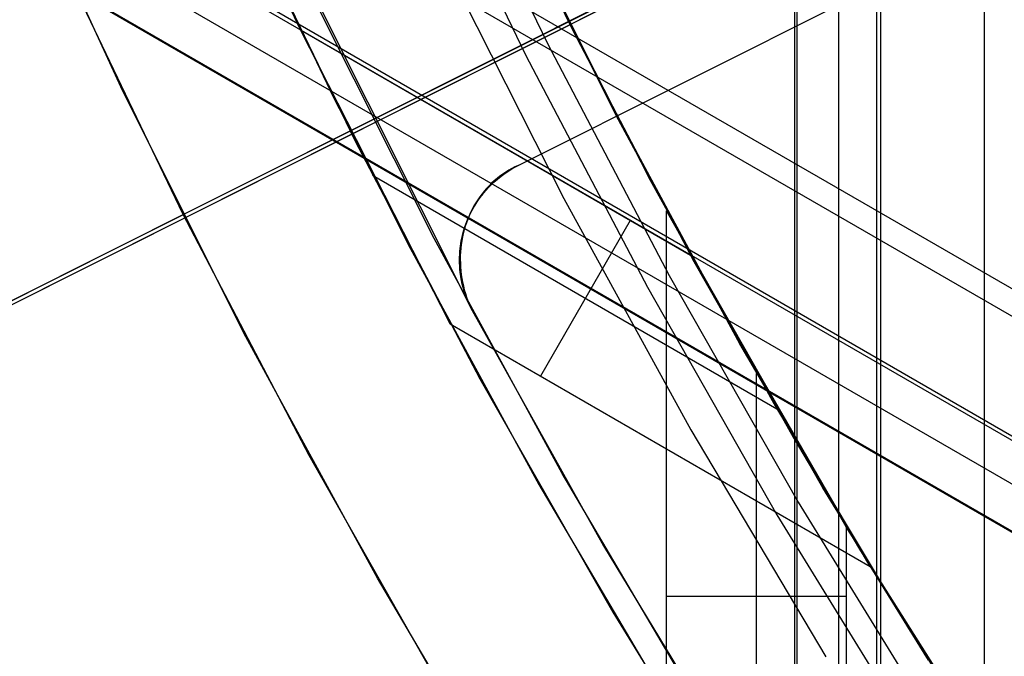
# Model space of a CAD drawing. Header units: millimetres. Extents: x 7986 to 9191, y -11326 to -10283.
# Tile 82 of 256: x 8519.87 to 8529.15, y -10703.58 to -10697.58. Entities that reach past the tile are written whole.
import ezdxf

# ---------------------------------------------------------------- set-up
doc = ezdxf.new("R2010")
doc.units = ezdxf.units.MM
doc.layers.add('color', color=7, linetype='Continuous')
doc.layers.add('luz', color=7, linetype='Continuous')

msp = doc.modelspace()

# ---------------------------------------------------------------- linework, layer by layer
at = {"color": 7, "true_color": 0xffffff}
for p, q in [((7987.2215, -10387.192, 21.4556), (8532.8175, -10702.192, 21.4556)), ((8532.7051, -10702.3868, 21.43), (7987.1091, -10387.3868, 21.43)), ((7986.6029, -10388.2635, 26.8147), (8532.1989, -10703.2635, 26.8147)), ((7986.6219, -10388.2306, 22.205), (8532.2179, -10703.2306, 22.205)), ((7986.425, -10388.5715, 23.9102), (8532.021, -10703.5715, 23.9102)), ((7986.2282, -10388.9125, 25.6153), (8531.8242, -10703.9125, 25.6153)), ((8531.8284, -10703.9052, 26.4439), (7986.2324, -10388.9052, 26.4439)), ((8525.0869, -10697.6907, 61.3091), (8524.0243, -10695.4842, 61.3091)), ((8525.0869, -10697.6907, 18.4344), (8524.0243, -10695.4842, 18.4344)), ((8522.5153, -10697.6759, 20.1051), (8521.5428, -10695.5795, 20.412)), ((8523.78, -10695.5967, 60.9902), (8524.8466, -10697.8115, 60.9902)), ((8523.78, -10695.5967, 60.9902), (8524.8466, -10697.8115, 60.9902)), ((8524.0857, -10695.6173, 20.698), (8525.1061, -10697.7289, 20.3936)), ((8523.5682, -10695.6942, 60.5645), (8524.6383, -10697.9163, 60.5645)), ((8523.5682, -10695.6942, 60.5645), (8524.6383, -10697.9163, 60.5645)), ((8527.1698, -10695.8112, 50.099), (8527.1698, -11325.8112, 50.099)), ((8527.1954, -11325.8112, 50.3239), (8527.1954, -10695.8112, 50.3239)), ((8527.5891, -11325.8112, 52.0291), (8527.5891, -10695.8112, 52.0291)), ((8527.9448, -11325.8112, 49.1246), (8527.9448, -10695.8112, 49.1246)), ((8527.9828, -11325.8112, 53.7342), (8527.9828, -10695.8112, 53.7342)), ((8528.9571, -10695.8112, 54.5093), (8528.9571, -11325.8112, 54.5093)), ((8521.7947, -10696.1394, 28.0511), (8522.8271, -10698.3133, 27.7357)), ((8524.3994, -10696.2785, 60.0594), (8525.4769, -10698.448, 60.0594)), ((8524.3994, -10696.2785, 60.0594), (8525.4769, -10698.448, 60.0594)), ((8525.4941, -10698.4878, 28.0086), (8524.4037, -10696.2947, 28.3212)), ((8521.9351, -10696.4462, 19.9344), (8523.0322, -10698.7242, 19.9344)), ((8521.9351, -10696.4462, 61.3091), (8523.0322, -10698.7242, 61.3091)), ((8524.7045, -10696.9188, 39.8718), (8525.8105, -10699.0904, 39.8718)), ((8523.8767, -10697.0457, 18.4344), (8524.9975, -10699.2644, 18.4344)), ((8523.8767, -10697.0457, 18.4344), (8524.9975, -10699.2644, 18.4344)), ((8522.4132, -10697.4638, 40.6218), (8523.5484, -10699.731, 40.6218)), ((8522.5153, -10697.6759, 20.1051), (8526.1919, -10699.7986, 20.1051)), ((8523.9266, -10700.4451, 27.4363), (8522.5153, -10697.6759, 20.1051)), ((8526.225, -10699.8592, 61.3091), (8525.0869, -10697.6907, 61.3091)), ((8526.225, -10699.8592, 18.4344), (8525.0869, -10697.6907, 18.4344)), ((8525.1061, -10697.7289, 20.3936), (8526.1919, -10699.7986, 20.1051)), ((8524.8466, -10697.8115, 60.9902), (8525.989, -10699.9882, 60.9902)), ((8524.8466, -10697.8115, 60.9902), (8525.989, -10699.9882, 60.9902)), ((8524.6383, -10697.9163, 60.5645), (8525.7845, -10700.1002, 60.5645)), ((8524.6383, -10697.9163, 60.5645), (8525.7845, -10700.1002, 60.5645)), ((8522.8271, -10698.3133, 27.7357), (8523.9266, -10700.4451, 27.4363)), ((8525.4769, -10698.448, 60.0594), (8526.6279, -10700.5794, 60.0594)), ((8525.4769, -10698.448, 60.0594), (8526.6279, -10700.5794, 60.0594)), ((8526.6551, -10700.6339, 27.7136), (8525.4941, -10698.4878, 28.0086)), ((8523.0322, -10698.7242, 19.9344), (8524.2072, -10700.963, 19.9344)), ((8523.0322, -10698.7242, 61.3091), (8524.2072, -10700.963, 61.3091)), ((8523.1947, -10699.0454, 23.7707), (8527.0028, -10701.244, 23.7707)), ((8525.8105, -10699.0904, 39.8718), (8526.9906, -10701.2227, 39.8718)), ((8524.9975, -10699.2644, 18.4344), (8526.1946, -10701.443, 18.4344)), ((8524.9975, -10699.2644, 18.4344), (8526.1946, -10701.443, 18.4344)), ((8525.9656, -10704.0019, 48.5174), (8525.9656, -10699.3806, 48.5174)), ((8525.9656, -10699.3806, 48.5174), (8527.1583, -10701.5122, 48.242)), ((8527.6581, -10702.3571, 55.8486), (8525.9656, -10699.3806, 48.5174)), ((8525.6226, -10699.47, 20.1051), (8524.7763, -10700.9357, 27.4363)), ((8523.5484, -10699.731, 40.6218), (8524.7613, -10701.9576, 40.6218)), ((8526.1919, -10699.7986, 20.1051), (8527.8837, -10702.7298, 27.4363)), ((8527.4373, -10701.9871, 61.3091), (8526.225, -10699.8592, 61.3091)), ((8527.4373, -10701.9871, 18.4344), (8526.225, -10699.8592, 18.4344)), ((8525.989, -10699.9882, 60.9902), (8527.2059, -10702.1242, 60.9902)), ((8525.989, -10699.9882, 60.9902), (8527.2059, -10702.1242, 60.9902)), ((8525.7845, -10700.1002, 60.5645), (8527.0053, -10702.2431, 60.5645)), ((8525.7845, -10700.1002, 60.5645), (8527.0053, -10702.2431, 60.5645)), ((8523.9266, -10700.4451, 27.4363), (8527.8837, -10702.7298, 27.4363)), ((8526.6279, -10700.5794, 60.0594), (8527.8509, -10702.6702, 60.0594)), ((8526.6279, -10700.5794, 60.0594), (8527.8509, -10702.6702, 60.0594)), ((8527.8837, -10702.7298, 27.4363), (8526.6551, -10700.6339, 27.7136)), ((8526.8118, -10705.3535, 52.183), (8526.8118, -10700.9106, 52.183)), ((8524.2072, -10700.963, 19.9344), (8525.4588, -10703.1599, 19.9344)), ((8524.2072, -10700.963, 61.3091), (8525.4588, -10703.1599, 61.3091)), ((8526.9906, -10701.2227, 39.8718), (8528.2431, -10703.3132, 39.8718)), ((8526.1946, -10701.443, 18.4344), (8527.4663, -10703.5788, 18.4344)), ((8526.1946, -10701.443, 18.4344), (8527.4663, -10703.5788, 18.4344)), ((8527.1583, -10701.5122, 48.242), (8527.7841, -10702.5659, 48.0975)), ((8524.7613, -10701.9576, 40.6218), (8526.0506, -10704.1408, 40.6218)), ((8528.7223, -10704.0719, 61.3091), (8527.4373, -10701.9871, 61.3091)), ((8528.7223, -10704.0719, 18.4344), (8527.4373, -10701.9871, 18.4344)), ((8527.2059, -10702.1242, 60.9902), (8528.4958, -10704.217, 60.9902)), ((8527.2059, -10702.1242, 60.9902), (8528.4958, -10704.217, 60.9902)), ((8527.0053, -10702.2431, 60.5645), (8528.2994, -10704.3427, 60.5645)), ((8527.0053, -10702.2431, 60.5645), (8528.2994, -10704.3427, 60.5645)), ((8527.6581, -10702.3571, 55.8486), (8527.6581, -10706.6429, 55.8486)), ((8528.9745, -10704.4372, 55.5447), (8527.6581, -10702.3571, 55.8486)), ((8527.7841, -10702.5659, 48.0975), (8528.4295, -10703.6108, 47.9485)), ((8527.8509, -10702.6702, 60.0594), (8529.1447, -10704.7181, 60.0594)), ((8527.8509, -10702.6702, 60.0594), (8529.1447, -10704.7181, 60.0594)), ((8527.6581, -10703.0117, 55.8486), (8525.9656, -10703.0117, 48.5174)), ((8525.4588, -10703.1599, 19.9344), (8526.7854, -10705.3124, 19.9344)), ((8525.4588, -10703.1599, 61.3091), (8526.7854, -10705.3124, 61.3091)), ((8528.2431, -10703.3132, 39.8718), (8529.5668, -10705.3595, 39.8718))]:
    msp.add_line(p, q, dxfattribs=at)
at = {"layer": 'color', "color": 254, "true_color": 0xcad1ee}
for p, q in [((8523.2002, -10698.5186, 4.3594), (8557.1807, -10681.4888, 4.3594)), ((8533.8465, -10693.1831, 0.2594), (8455.2555, -10732.5702, -37.2098)), ((8533.8465, -10693.1831, 0.2594), (8455.2555, -10732.5702, -37.2098)), ((8524.5671, -10698.9522, -2.2071), (8533.064, -10694.6938, 1.8434)), ((8524.5671, -10698.9522, 4.3594), (8533.064, -10694.6938, 4.3594)), ((8524.5671, -10698.9522, -2.2071), (8533.064, -10694.6938, 1.8434)), ((8524.5671, -10698.9522, 4.3594), (8533.064, -10694.6938, 4.3594)), ((8524.5671, -10698.9522, 1.0761), (8531.4545, -10695.5005, 1.0761)), ((8520.8422, -10698.2524, 17.5594), (8519.7627, -10695.8991, 17.5594)), ((8520.8422, -10698.2524, 17.5594), (8519.7627, -10695.8991, 17.5594)), ((8520.8422, -10698.2524, 7.0324), (8519.7627, -10695.8991, 7.0324)), ((8522.3169, -10696.6932, 4.3594), (8524.134, -10700.3189, 4.3594)), ((8522.3169, -10696.6932, 4.3594), (8524.134, -10700.3189, 4.3594)), ((8521.4122, -10699.4147, -3.4947), (8520.3041, -10697.106, -3.4947)), ((8521.4122, -10699.4147, -3.4947), (8520.3041, -10697.106, -3.4947)), ((8523.7745, -10699.6402, 17.5594), (8522.6454, -10697.3873, 17.5594)), ((8523.7745, -10699.6402, 17.5594), (8522.6454, -10697.3873, 17.5594)), ((8523.7745, -10699.6402, 7.4586), (8522.6454, -10697.3873, 7.4586)), ((8522.0022, -10700.5671, 17.5594), (8520.8422, -10698.2524, 17.5594)), ((8522.0022, -10700.5671, 17.5594), (8520.8422, -10698.2524, 17.5594)), ((8522.0022, -10700.5671, 7.0324), (8520.8422, -10698.2524, 7.0324)), ((8521.4122, -10699.4147, 17.5594), (8523.2002, -10698.5186, 17.5594)), ((8523.2002, -10698.5186, 17.5594), (8523.2002, -10698.5186, 4.3594)), ((8524.4471, -10699.0232, 0.8587), (8524.4762, -10699.0039, 0.8587)), ((8524.4779, -10698.9987, -2.2499), (8524.4494, -10699.0164, -2.2641)), ((8524.4779, -10698.9987, -2.2499), (8524.4494, -10699.0164, -2.2641)), ((8524.4496, -10699.0215, 4.3594), (8524.4781, -10699.0027, 4.3594)), ((8524.4496, -10699.0215, 4.3594), (8524.4781, -10699.0027, 4.3594)), ((8524.4762, -10699.0039, 0.8587), (8524.5059, -10698.9856, 0.8587)), ((8524.5071, -10698.9821, -2.2356), (8524.4779, -10698.9987, -2.2499)), ((8524.5071, -10698.9821, -2.2356), (8524.4779, -10698.9987, -2.2499)), ((8524.4781, -10699.0027, 4.3594), (8524.5072, -10698.9848, 4.3594)), ((8524.4781, -10699.0027, 4.3594), (8524.5072, -10698.9848, 4.3594)), ((8524.5059, -10698.9856, 0.8587), (8524.5362, -10698.9684, 0.8587)), ((8524.5368, -10698.9665, -2.2214), (8524.5071, -10698.9821, -2.2356)), ((8524.5368, -10698.9665, -2.2214), (8524.5071, -10698.9821, -2.2356)), ((8524.5072, -10698.9848, 4.3594), (8524.5369, -10698.968, 4.3594)), ((8524.5072, -10698.9848, 4.3594), (8524.5369, -10698.968, 4.3594)), ((8524.5362, -10698.9684, 0.8587), (8524.5671, -10698.9522, 0.8587)), ((8524.5671, -10698.9522, -2.2071), (8524.5368, -10698.9665, -2.2214)), ((8524.5671, -10698.9522, -2.2071), (8524.5368, -10698.9665, -2.2214)), ((8524.5369, -10698.968, 4.3594), (8524.5671, -10698.9522, 4.3594)), ((8524.5369, -10698.968, 4.3594), (8524.5671, -10698.9522, 4.3594)), ((8524.5671, -10698.9522, 4.3594), (8524.5671, -10698.9522, -2.2071)), ((8524.5671, -10698.9522, 4.3594), (8524.5671, -10698.9522, -2.2071)), ((8524.3424, -10699.0977, -2.3205), (8524.3175, -10699.1205, -2.3344)), ((8524.3424, -10699.0977, -2.3205), (8524.3175, -10699.1205, -2.3344)), ((8524.3381, -10699.1103, 0.8587), (8524.3642, -10699.0871, 0.8587)), ((8524.368, -10699.0758, -2.3065), (8524.3424, -10699.0977, -2.3205)), ((8524.368, -10699.0758, -2.3065), (8524.3424, -10699.0977, -2.3205)), ((8524.3426, -10699.1062, 4.3594), (8524.3682, -10699.0837, 4.3594)), ((8524.3426, -10699.1062, 4.3594), (8524.3682, -10699.0837, 4.3594)), ((8524.3642, -10699.0871, 0.8587), (8524.3911, -10699.0649, 0.8587)), ((8524.3944, -10699.055, -2.2924), (8524.368, -10699.0758, -2.3065)), ((8524.3944, -10699.055, -2.2924), (8524.368, -10699.0758, -2.3065)), ((8524.3682, -10699.0837, 4.3594), (8524.3946, -10699.062, 4.3594)), ((8524.3682, -10699.0837, 4.3594), (8524.3946, -10699.062, 4.3594)), ((8524.3911, -10699.0649, 0.8587), (8524.4187, -10699.0436, 0.8587)), ((8524.4215, -10699.0352, -2.2783), (8524.3944, -10699.055, -2.2924)), ((8524.4215, -10699.0352, -2.2783), (8524.3944, -10699.055, -2.2924)), ((8524.3946, -10699.062, 4.3594), (8524.4218, -10699.0413, 4.3594)), ((8524.3946, -10699.062, 4.3594), (8524.4218, -10699.0413, 4.3594)), ((8524.4187, -10699.0436, 0.8587), (8524.4471, -10699.0232, 0.8587)), ((8524.4494, -10699.0164, -2.2641), (8524.4215, -10699.0352, -2.2783)), ((8524.4494, -10699.0164, -2.2641), (8524.4215, -10699.0352, -2.2783)), ((8524.4218, -10699.0413, 4.3594), (8524.4496, -10699.0215, 4.3594)), ((8524.4218, -10699.0413, 4.3594), (8524.4496, -10699.0215, 4.3594)), ((8524.2481, -10699.1945, -2.3751), (8524.2268, -10699.2209, -2.3884)), ((8524.2481, -10699.1945, -2.3751), (8524.2268, -10699.2209, -2.3884)), ((8524.2423, -10699.2117, 0.8587), (8524.2649, -10699.1851, 0.8587)), ((8524.2704, -10699.1689, -2.3617), (8524.2481, -10699.1945, -2.3751)), ((8524.2704, -10699.1689, -2.3617), (8524.2481, -10699.1945, -2.3751)), ((8524.2481, -10699.2047, 4.3594), (8524.2704, -10699.1789, 4.3594)), ((8524.2481, -10699.2047, 4.3594), (8524.2704, -10699.1789, 4.3594)), ((8524.2649, -10699.1851, 0.8587), (8524.2884, -10699.1593, 0.8587)), ((8524.2935, -10699.1442, -2.3481), (8524.2704, -10699.1689, -2.3617)), ((8524.2935, -10699.1442, -2.3481), (8524.2704, -10699.1689, -2.3617)), ((8524.2704, -10699.1789, 4.3594), (8524.2936, -10699.1538, 4.3594)), ((8524.2704, -10699.1789, 4.3594), (8524.2936, -10699.1538, 4.3594)), ((8524.2884, -10699.1593, 0.8587), (8524.3128, -10699.1344, 0.8587)), ((8524.3175, -10699.1205, -2.3344), (8524.2935, -10699.1442, -2.3481)), ((8524.3175, -10699.1205, -2.3344), (8524.2935, -10699.1442, -2.3481)), ((8524.2936, -10699.1538, 4.3594), (8524.3177, -10699.1296, 4.3594)), ((8524.2936, -10699.1538, 4.3594), (8524.3177, -10699.1296, 4.3594)), ((8524.3128, -10699.1344, 0.8587), (8524.3381, -10699.1103, 0.8587)), ((8524.3177, -10699.1296, 4.3594), (8524.3426, -10699.1062, 4.3594)), ((8524.3177, -10699.1296, 4.3594), (8524.3426, -10699.1062, 4.3594)), ((8524.1679, -10699.3151, 4.3594), (8524.1865, -10699.2865, 4.3594)), ((8524.1679, -10699.3151, 4.3594), (8524.1865, -10699.2865, 4.3594)), ((8524.1869, -10699.2761, -2.4144), (8524.1685, -10699.3049, -2.4271)), ((8524.1869, -10699.2761, -2.4144), (8524.1685, -10699.3049, -2.4271)), ((8524.1802, -10699.296, 0.8587), (8524.1999, -10699.2672, 0.8587)), ((8524.1865, -10699.2865, 4.3594), (8524.2061, -10699.2585, 4.3594)), ((8524.1865, -10699.2865, 4.3594), (8524.2061, -10699.2585, 4.3594)), ((8524.2064, -10699.2481, -2.4015), (8524.1869, -10699.2761, -2.4144)), ((8524.2064, -10699.2481, -2.4015), (8524.1869, -10699.2761, -2.4144)), ((8524.1999, -10699.2672, 0.8587), (8524.2206, -10699.2391, 0.8587)), ((8524.2061, -10699.2585, 4.3594), (8524.2266, -10699.2313, 4.3594)), ((8524.2061, -10699.2585, 4.3594), (8524.2266, -10699.2313, 4.3594)), ((8524.2268, -10699.2209, -2.3884), (8524.2064, -10699.2481, -2.4015)), ((8524.2268, -10699.2209, -2.3884), (8524.2064, -10699.2481, -2.4015)), ((8524.2206, -10699.2391, 0.8587), (8524.2423, -10699.2117, 0.8587)), ((8524.2266, -10699.2313, 4.3594), (8524.2481, -10699.2047, 4.3594)), ((8524.2266, -10699.2313, 4.3594), (8524.2481, -10699.2047, 4.3594)), ((8524.118, -10699.4046, 4.3594), (8524.1336, -10699.3742, 4.3594)), ((8524.118, -10699.4046, 4.3594), (8524.1336, -10699.3742, 4.3594)), ((8524.1346, -10699.3646, -2.4517), (8524.1193, -10699.3955, -2.4636)), ((8524.1346, -10699.3646, -2.4517), (8524.1193, -10699.3955, -2.4636)), ((8524.1272, -10699.3863, 0.8587), (8524.1438, -10699.3556, 0.8587)), ((8524.1336, -10699.3742, 4.3594), (8524.1502, -10699.3444, 4.3594)), ((8524.1336, -10699.3742, 4.3594), (8524.1502, -10699.3444, 4.3594)), ((8524.151, -10699.3344, -2.4395), (8524.1346, -10699.3646, -2.4517)), ((8524.151, -10699.3344, -2.4395), (8524.1346, -10699.3646, -2.4517)), ((8524.1438, -10699.3556, 0.8587), (8524.1615, -10699.3254, 0.8587)), ((8524.1502, -10699.3444, 4.3594), (8524.1679, -10699.3151, 4.3594)), ((8524.1502, -10699.3444, 4.3594), (8524.1679, -10699.3151, 4.3594)), ((8524.1685, -10699.3049, -2.4271), (8524.151, -10699.3344, -2.4395)), ((8524.1685, -10699.3049, -2.4271), (8524.151, -10699.3344, -2.4395)), ((8524.1615, -10699.3254, 0.8587), (8524.1802, -10699.296, 0.8587)), ((8452.2229, -10734.09, -36.4815), (8521.4122, -10699.4147, -3.4947)), ((8452.2229, -10734.09, -36.4815), (8521.4122, -10699.4147, -3.4947)), ((8522.5986, -10701.6843, -3.4947), (8521.4122, -10699.4147, -3.4947)), ((8521.4122, -10699.4147, 17.5594), (8521.4122, -10699.4147, -3.4947)), ((8522.5986, -10701.6843, -3.4947), (8521.4122, -10699.4147, -3.4947)), ((8524.0775, -10699.4986, 4.3594), (8524.0899, -10699.4668, 4.3594)), ((8524.0775, -10699.4986, 4.3594), (8524.0899, -10699.4668, 4.3594)), ((8524.0918, -10699.459, -2.4866), (8524.0797, -10699.4916, -2.4976)), ((8524.0918, -10699.459, -2.4866), (8524.0797, -10699.4916, -2.4976)), ((8524.084, -10699.4816, 0.8587), (8524.0973, -10699.4493, 0.8587)), ((8524.0899, -10699.4668, 4.3594), (8524.1034, -10699.4354, 4.3594)), ((8524.0899, -10699.4668, 4.3594), (8524.1034, -10699.4354, 4.3594)), ((8524.105, -10699.4269, -2.4752), (8524.0918, -10699.459, -2.4866)), ((8524.105, -10699.4269, -2.4752), (8524.0918, -10699.459, -2.4866)), ((8524.0973, -10699.4493, 0.8587), (8524.1117, -10699.4175, 0.8587)), ((8524.1034, -10699.4354, 4.3594), (8524.118, -10699.4046, 4.3594)), ((8524.1034, -10699.4354, 4.3594), (8524.118, -10699.4046, 4.3594)), ((8524.1193, -10699.3955, -2.4636), (8524.105, -10699.4269, -2.4752)), ((8524.1193, -10699.3955, -2.4636), (8524.105, -10699.4269, -2.4752)), ((8524.1117, -10699.4175, 0.8587), (8524.1272, -10699.3863, 0.8587)), ((8524.0469, -10699.5963, 4.3594), (8524.056, -10699.5634, 4.3594)), ((8524.0469, -10699.5963, 4.3594), (8524.056, -10699.5634, 4.3594)), ((8524.0588, -10699.5582, -2.5187), (8524.0501, -10699.5921, -2.5287)), ((8524.0588, -10699.5582, -2.5187), (8524.0501, -10699.5921, -2.5287)), ((8524.051, -10699.5809, 0.8587), (8524.0609, -10699.5474, 0.8587)), ((8524.056, -10699.5634, 4.3594), (8524.0662, -10699.5308, 4.3594)), ((8524.056, -10699.5634, 4.3594), (8524.0662, -10699.5308, 4.3594)), ((8524.0687, -10699.5246, -2.5083), (8524.0588, -10699.5582, -2.5187)), ((8524.0687, -10699.5246, -2.5083), (8524.0588, -10699.5582, -2.5187)), ((8524.0609, -10699.5474, 0.8587), (8524.0719, -10699.5143, 0.8587)), ((8524.0662, -10699.5308, 4.3594), (8524.0775, -10699.4986, 4.3594)), ((8524.0662, -10699.5308, 4.3594), (8524.0775, -10699.4986, 4.3594)), ((8524.0797, -10699.4916, -2.4976), (8524.0687, -10699.5246, -2.5083)), ((8524.0797, -10699.4916, -2.4976), (8524.0687, -10699.5246, -2.5083)), ((8524.0719, -10699.5143, 0.8587), (8524.084, -10699.4816, 0.8587)), ((8524.9807, -10701.8529, 17.5594), (8523.7745, -10699.6402, 17.5594)), ((8524.9807, -10701.8529, 17.5594), (8523.7745, -10699.6402, 17.5594)), ((8524.9807, -10701.8529, 7.4586), (8523.7745, -10699.6402, 7.4586)), ((8524.0286, -10699.6832, 0.8587), (8524.0349, -10699.6488, 0.8587)), ((8524.0321, -10699.663, 4.3594), (8524.0389, -10699.6295, 4.3594)), ((8524.0321, -10699.663, 4.3594), (8524.0389, -10699.6295, 4.3594)), ((8524.0349, -10699.6488, 0.8587), (8524.0423, -10699.6147, 0.8587)), ((8524.0425, -10699.6264, -2.5384), (8524.0361, -10699.6611, -2.5477)), ((8524.0425, -10699.6264, -2.5384), (8524.0361, -10699.6611, -2.5477)), ((8524.0389, -10699.6295, 4.3594), (8524.0469, -10699.5963, 4.3594)), ((8524.0389, -10699.6295, 4.3594), (8524.0469, -10699.5963, 4.3594)), ((8524.0423, -10699.6147, 0.8587), (8524.051, -10699.5809, 0.8587)), ((8524.0501, -10699.5921, -2.5287), (8524.0425, -10699.6264, -2.5384)), ((8524.0501, -10699.5921, -2.5287), (8524.0425, -10699.6264, -2.5384)), ((8524.0169, -10699.7872, 0.8587), (8524.0196, -10699.7524, 0.8587)), ((8524.0185, -10699.7645, 4.3594), (8524.0219, -10699.7305, 4.3594)), ((8524.0185, -10699.7645, 4.3594), (8524.0219, -10699.7305, 4.3594)), ((8524.0196, -10699.7524, 0.8587), (8524.0235, -10699.7177, 0.8587)), ((8524.0219, -10699.7305, 4.3594), (8524.0264, -10699.6967, 4.3594)), ((8524.0219, -10699.7305, 4.3594), (8524.0264, -10699.6967, 4.3594)), ((8524.0235, -10699.7177, 0.8587), (8524.0286, -10699.6832, 0.8587)), ((8524.0268, -10699.7313, -2.5652), (8524.0239, -10699.7667, -2.5734)), ((8524.0268, -10699.7313, -2.5652), (8524.0239, -10699.7667, -2.5734)), ((8524.0264, -10699.6967, 4.3594), (8524.0321, -10699.663, 4.3594)), ((8524.0264, -10699.6967, 4.3594), (8524.0321, -10699.663, 4.3594)), ((8524.0309, -10699.6961, -2.5567), (8524.0268, -10699.7313, -2.5652)), ((8524.0309, -10699.6961, -2.5567), (8524.0268, -10699.7313, -2.5652)), ((8524.0361, -10699.6611, -2.5477), (8524.0309, -10699.6961, -2.5567)), ((8524.0361, -10699.6611, -2.5477), (8524.0309, -10699.6961, -2.5567)), ((8524.0153, -10699.8327, 4.3594), (8524.0163, -10699.7986, 4.3594)), ((8524.0153, -10699.8327, 4.3594), (8524.0163, -10699.7986, 4.3594)), ((8524.0153, -10699.857, 0.8587), (8524.0155, -10699.8221, 0.8587)), ((8524.0154, -10699.8668, 4.3594), (8524.0153, -10699.8327, 4.3594)), ((8524.0154, -10699.8668, 4.3594), (8524.0153, -10699.8327, 4.3594)), ((8524.0155, -10699.8221, 0.8587), (8524.0169, -10699.7872, 0.8587)), ((8524.0163, -10699.7986, 4.3594), (8524.0185, -10699.7645, 4.3594)), ((8524.0163, -10699.7986, 4.3594), (8524.0185, -10699.7645, 4.3594)), ((8524.0222, -10699.8023, -2.5811), (8524.0217, -10699.838, -2.5884)), ((8524.0222, -10699.8023, -2.5811), (8524.0217, -10699.838, -2.5884)), ((8524.0217, -10699.838, -2.5884), (8524.0224, -10699.8738, -2.5953)), ((8524.0217, -10699.838, -2.5884), (8524.0224, -10699.8738, -2.5953)), ((8524.0239, -10699.7667, -2.5734), (8524.0222, -10699.8023, -2.5811)), ((8524.0239, -10699.7667, -2.5734), (8524.0222, -10699.8023, -2.5811)), ((8524.0162, -10699.8919, 0.8587), (8524.0153, -10699.857, 0.8587)), ((8524.0167, -10699.901, 4.3594), (8524.0154, -10699.8668, 4.3594)), ((8524.0167, -10699.901, 4.3594), (8524.0154, -10699.8668, 4.3594)), ((8524.0184, -10699.9267, 0.8587), (8524.0162, -10699.8919, 0.8587)), ((8524.0191, -10699.935, 4.3594), (8524.0167, -10699.901, 4.3594)), ((8524.0191, -10699.935, 4.3594), (8524.0167, -10699.901, 4.3594)), ((8524.0219, -10699.9614, 0.8587), (8524.0184, -10699.9267, 0.8587)), ((8524.0228, -10699.969, 4.3594), (8524.0191, -10699.935, 4.3594)), ((8524.0228, -10699.969, 4.3594), (8524.0191, -10699.935, 4.3594)), ((8524.0224, -10699.8738, -2.5953), (8524.0242, -10699.9096, -2.6018)), ((8524.0224, -10699.8738, -2.5953), (8524.0242, -10699.9096, -2.6018)), ((8524.0242, -10699.9096, -2.6018), (8524.0273, -10699.9455, -2.6078)), ((8524.0242, -10699.9096, -2.6018), (8524.0273, -10699.9455, -2.6078)), ((8524.0265, -10699.996, 0.8587), (8524.0219, -10699.9614, 0.8587)), ((8524.0275, -10700.0028, 4.3594), (8524.0228, -10699.969, 4.3594)), ((8524.0275, -10700.0028, 4.3594), (8524.0228, -10699.969, 4.3594)), ((8524.0323, -10700.0305, 0.8587), (8524.0265, -10699.996, 0.8587)), ((8524.0273, -10699.9455, -2.6078), (8524.0315, -10699.9813, -2.6133)), ((8524.0273, -10699.9455, -2.6078), (8524.0315, -10699.9813, -2.6133)), ((8524.0334, -10700.0364, 4.3594), (8524.0275, -10700.0028, 4.3594)), ((8524.0334, -10700.0364, 4.3594), (8524.0275, -10700.0028, 4.3594)), ((8524.0315, -10699.9813, -2.6133), (8524.0369, -10700.017, -2.6184)), ((8524.0315, -10699.9813, -2.6133), (8524.0369, -10700.017, -2.6184)), ((8524.0393, -10700.0646, 0.8587), (8524.0323, -10700.0305, 0.8587)), ((8524.0369, -10700.017, -2.6184), (8524.0434, -10700.0525, -2.6231)), ((8524.0369, -10700.017, -2.6184), (8524.0434, -10700.0525, -2.6231)), ((8524.0405, -10700.0698, 4.3594), (8524.0334, -10700.0364, 4.3594)), ((8524.0405, -10700.0698, 4.3594), (8524.0334, -10700.0364, 4.3594)), ((8524.0476, -10700.0986, 0.8587), (8524.0393, -10700.0646, 0.8587)), ((8524.0487, -10700.103, 4.3594), (8524.0405, -10700.0698, 4.3594)), ((8524.0487, -10700.103, 4.3594), (8524.0405, -10700.0698, 4.3594)), ((8524.0434, -10700.0525, -2.6231), (8524.0511, -10700.0879, -2.6272)), ((8524.0434, -10700.0525, -2.6231), (8524.0511, -10700.0879, -2.6272)), ((8524.057, -10700.1322, 0.8587), (8524.0476, -10700.0986, 0.8587)), ((8524.058, -10700.1358, 4.3594), (8524.0487, -10700.103, 4.3594)), ((8524.058, -10700.1358, 4.3594), (8524.0487, -10700.103, 4.3594)), ((8524.0511, -10700.0879, -2.6272), (8524.06, -10700.1231, -2.6309)), ((8524.0511, -10700.0879, -2.6272), (8524.06, -10700.1231, -2.6309)), ((8524.06, -10700.1231, -2.6309), (8524.07, -10700.158, -2.6341)), ((8524.06, -10700.1231, -2.6309), (8524.07, -10700.158, -2.6341)), ((8524.0675, -10700.1654, 0.8587), (8524.057, -10700.1322, 0.8587)), ((8524.0685, -10700.1683, 4.3594), (8524.058, -10700.1358, 4.3594)), ((8524.0685, -10700.1683, 4.3594), (8524.058, -10700.1358, 4.3594)), ((8524.0792, -10700.1983, 0.8587), (8524.0675, -10700.1654, 0.8587)), ((8524.08, -10700.2005, 4.3594), (8524.0685, -10700.1683, 4.3594)), ((8524.08, -10700.2005, 4.3594), (8524.0685, -10700.1683, 4.3594)), ((8524.07, -10700.158, -2.6341), (8524.0811, -10700.1926, -2.6368)), ((8524.07, -10700.158, -2.6341), (8524.0811, -10700.1926, -2.6368)), ((8524.0921, -10700.2308, 0.8587), (8524.0792, -10700.1983, 0.8587)), ((8524.0927, -10700.2322, 4.3594), (8524.08, -10700.2005, 4.3594)), ((8524.0927, -10700.2322, 4.3594), (8524.08, -10700.2005, 4.3594)), ((8524.0811, -10700.1926, -2.6368), (8524.0934, -10700.2269, -2.6391)), ((8524.0811, -10700.1926, -2.6368), (8524.0934, -10700.2269, -2.6391)), ((8524.1061, -10700.2628, 0.8587), (8524.0921, -10700.2308, 0.8587)), ((8524.1064, -10700.2634, 4.3594), (8524.0927, -10700.2322, 4.3594)), ((8524.1064, -10700.2634, 4.3594), (8524.0927, -10700.2322, 4.3594)), ((8524.0934, -10700.2269, -2.6391), (8524.1067, -10700.2608, -2.6408)), ((8524.0934, -10700.2269, -2.6391), (8524.1067, -10700.2608, -2.6408)), ((8524.1212, -10700.2942, 0.8587), (8524.1061, -10700.2628, 0.8587)), ((8524.1212, -10700.2942, 4.3594), (8524.1064, -10700.2634, 4.3594)), ((8524.1212, -10700.2942, 4.3594), (8524.1064, -10700.2634, 4.3594)), ((8524.1067, -10700.2608, -2.6408), (8524.1212, -10700.2942, -2.6421)), ((8524.1067, -10700.2608, -2.6408), (8524.1212, -10700.2942, -2.6421)), ((8524.1212, -10700.2942, -2.6421), (8524.1212, -10700.2942, 4.3594)), ((8524.134, -10700.3189, 4.3594), (8524.1212, -10700.2942, 4.3594)), ((8524.1212, -10700.2942, -2.6421), (8524.134, -10700.3189, -2.6422)), ((8524.134, -10700.3189, 0.8586), (8524.1212, -10700.2942, 0.8586)), ((8524.1212, -10700.2942, 4.3594), (8524.1212, -10700.2942, -2.6421)), ((8524.1212, -10700.2942, -2.6421), (8524.134, -10700.3189, -2.6422)), ((8524.134, -10700.3189, 4.3594), (8524.1212, -10700.2942, 4.3594)), ((8524.1212, -10700.2942, -2.6421), (8524.1212, -10700.2942, 4.3594)), ((8524.134, -10700.3189, 4.3594), (8524.134, -10700.3189, -2.6422)), ((8524.134, -10700.3189, -2.6422), (8525.372, -10702.5336, -2.6422)), ((8524.134, -10700.3189, -2.6422), (8525.372, -10702.5336, -2.6422)), ((8524.134, -10700.3189, 4.3594), (8524.134, -10700.3189, -2.6422)), ((8523.2415, -10702.8403, 17.5594), (8522.0022, -10700.5671, 17.5594)), ((8523.2415, -10702.8403, 17.5594), (8522.0022, -10700.5671, 17.5594)), ((8523.2415, -10702.8403, 7.0324), (8522.0022, -10700.5671, 7.0324)), ((8523.8617, -10703.9121, -3.4947), (8522.5986, -10701.6843, -3.4947)), ((8523.8617, -10703.9121, -3.4947), (8522.5986, -10701.6843, -3.4947)), ((8526.2626, -10704.0226, 17.5594), (8524.9807, -10701.8529, 17.5594)), ((8526.2626, -10704.0226, 17.5594), (8524.9807, -10701.8529, 17.5594)), ((8526.2626, -10704.0226, 7.4586), (8524.9807, -10701.8529, 7.4586)), ((8525.372, -10702.5336, -2.6422), (8526.6863, -10704.7039, -2.6422)), ((8525.372, -10702.5336, -2.6422), (8526.6863, -10704.7039, -2.6422)), ((8524.5584, -10705.0695, 17.5594), (8523.2415, -10702.8403, 17.5594)), ((8524.5584, -10705.0695, 17.5594), (8523.2415, -10702.8403, 17.5594)), ((8524.5584, -10705.0695, 7.0324), (8523.2415, -10702.8403, 7.0324))]:
    msp.add_line(p, q, dxfattribs=at)
at = {"layer": 'color'}
for p, q in [((8523.7745, -10699.6402, 17.5594), (8522.6454, -10697.3873, 17.5594)), ((8524.9807, -10701.8529, 17.5594), (8523.7745, -10699.6402, 17.5594)), ((8526.2626, -10704.0226, 17.5594), (8524.9807, -10701.8529, 17.5594))]:
    msp.add_line(p, q, dxfattribs=at)
at = {"layer": 'luz', "color": 254, "true_color": 0xcad1ee}
for p, q in [((8454.5709, -10732.9897, -56.9906), (8722.3551, -10598.6328, -56.9906)), ((8722.3551, -10598.6328, -58.4906), (8454.5709, -10732.9897, -58.4906))]:
    msp.add_line(p, q, dxfattribs=at)

doc.saveas('drawing.dxf')
